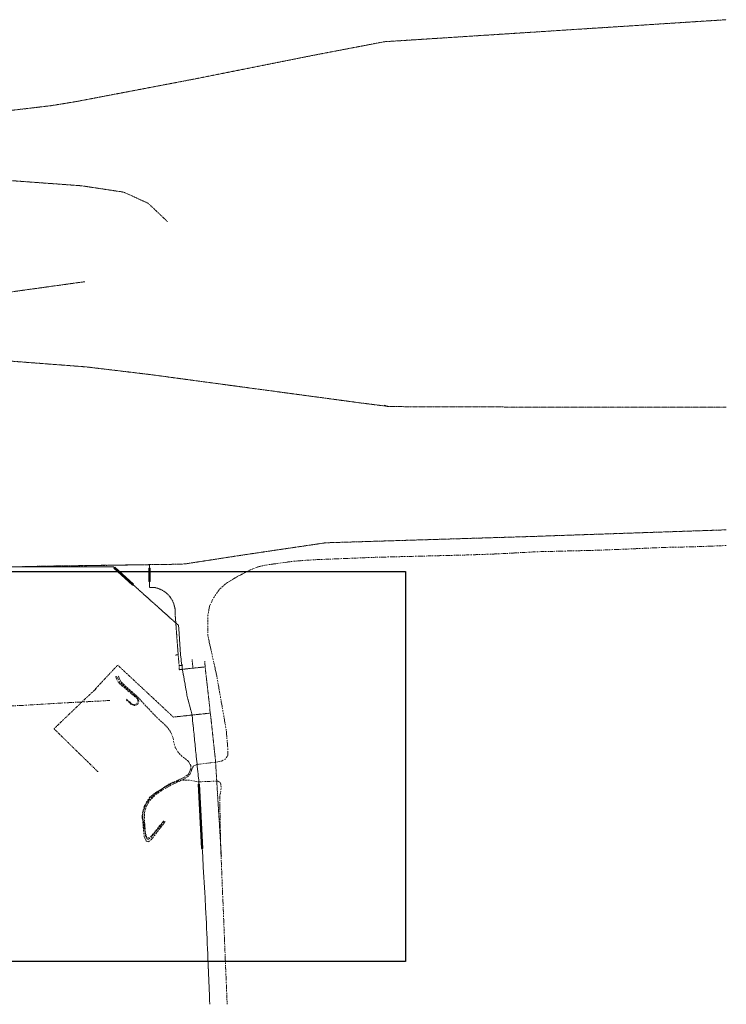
# Model space of a CAD drawing. Header units: metres. Extents: x 69597 to 70599, y 408433 to 409433.
# Tile 24 of 26: x 70265 to 70597, y 408433 to 408896. Entities that reach past the tile are written whole.
import ezdxf

# ---------------------------------------------------------------- set-up
doc = ezdxf.new("R2010")
doc.units = ezdxf.units.M
doc.header["$LTSCALE"] = 0.1
for name, pattern in [('Laagspanning', [5, 3, -1, 0, -1]), ('Middenspanning', [12, 7, -2.5, 0, -2.5]), ('Telecom', [12.5, 5, -2.5, 0, -2.5, 0, -2.5]), ('Waterleiding', [24, 20, -1, 2, -1])]:
    doc.linetypes.add(name, pattern=pattern)
for name, color, linetype, lineweight in [('kl-bs-datatransport - RWS Zeeland', 84, 'Telecom', 13), ('kl-bs-elektriciteit ls - RWS Zeeland', 13, 'Laagspanning', 13), ('kl-bs-elektriciteit ms - DNWG Infra B.V.', 20, 'Middenspanning', 13), ('kl-bs-overig - RWS Zeeland', 211, 'Continuous', 13), ('kl-bs-overig - RWS Zeeland - mantelbuis', 7, 'Continuous', 13), ('kl-bs-waterleiding - Brabant Water', 170, 'Waterleiding', 13), ('kl-bs-waterleiding - Brabant Water - mantelbuis', 7, 'Continuous', 13)]:
    doc.layers.add(name, color=color, linetype=linetype, lineweight=lineweight)

msp = doc.modelspace()

# ---------------------------------------------------------------- linework, layer by layer
msp.add_lwpolyline([(70446.3, 408453.17), (70161.18, 408453.17), (70161.18, 408636.54), (70446.3, 408636.54)], close=True)
at = {"layer": 'kl-bs-datatransport - RWS Zeeland', "flags": 128}
msp.add_lwpolyline([(70211.11, 408767.61), (70215.39, 408767.75), (70216.11, 408767.68), (70217.18, 408736.82), (70217.18, 408734.75), (70213.75, 408734.61), (70213.68, 408734.54), (70214.89, 408696.68), (70214.82, 408695.75), (70213.68, 408695.61), (70209.18, 408695.46), (70206.61, 408695.39), (70206.96, 408686.68), (70206.96, 408686.68), (70207.68, 408662.96), (70207.82, 408660.11), (70209.04, 408636.96), (70211.61, 408637.04), (70240.32, 408638.18), (70244.89, 408638.32), (70264.04, 408638.68), (70325.96, 408639.68), (70325.94, 408638.04), (70325.94, 408631.83), (70326.04, 408628.96), (70328.18, 408628.96), (70330.04, 408628.54), (70331.75, 408627.82), (70333.82, 408626.46), (70335.82, 408624.32), (70336.82, 408622.68), (70337.39, 408621.32), (70337.96, 408618.89), (70338.04, 408616.32), (70339.46, 408597.32), (70338.18, 408597.18)], dxfattribs=at)
at = {"layer": 'kl-bs-elektriciteit ls - RWS Zeeland', "flags": 128}
for points in [[(70186.18, 408816.75), (70186.25, 408813.89), (70186.32, 408813.68), (70208.68, 408814.46), (70209.39, 408814.46), (70209.46, 408814.54), (70209.46, 408817.39), (70209.39, 408821.11), (70208.61, 408850.46), (70208.68, 408850.54), (70213.54, 408850.61), (70217.32, 408850.46), (70229.68, 408850.04), (70234.89, 408849.89), (70235.61, 408849.82), (70236.18, 408849.11), (70236.82, 408849.32), (70241.25, 408850.75), (70254.25, 408852.39), (70279.61, 408855.39), (70291.46, 408857.32), (70347.61, 408868.04), (70396.61, 408877.82), (70404.54, 408879.39), (70436.32, 408885.46), (70596.96, 408895.82)], [(70334.32, 408800.89), (70334.32, 408801.04), (70325.32, 408809.54), (70313.89, 408814.75), (70294.11, 408817.75), (70259.04, 408820.32), (70253.11, 408820.75), (70241.96, 408821.39), (70237.46, 408822.11), (70230.54, 408821.89), (70220.82, 408821.54), (70218.25, 408821.46), (70209.39, 408821.11), (70203.25, 408821.11), (70200.18, 408821.04), (70198.75, 408817.96), (70198.46, 408821.75)], [(70211.11, 408767.61), (70216.18, 408767.68), (70222.25, 408766.96), (70230.39, 408766.04), (70232.32, 408765.82), (70237.75, 408765.11), (70238.68, 408765.11), (70240.82, 408765.32), (70243.61, 408765.61), (70250.89, 408766.54), (70261.61, 408767.96), (70295.61, 408772.68)], [(70596.96, 408713.75), (70522.82, 408713.68), (70438.32, 408713.96), (70438.32, 408713.96), (70437.11, 408714.18), (70424.75, 408715.75), (70326.18, 408729.04), (70296.39, 408732.61), (70257.39, 408735.61), (70239.75, 408737.32), (70233.25, 408736.61), (70231.32, 408736.39), (70223.25, 408735.39), (70217.18, 408734.75), (70217.18, 408734.75), (70213.75, 408734.61), (70213.68, 408734.54), (70214.89, 408696.68), (70214.82, 408695.75), (70213.68, 408695.61), (70209.18, 408695.46), (70206.68, 408695.39), (70199.89, 408695.18), (70198.61, 408732.54), (70097.04, 408729.39), (69927.89, 408723.96), (69928.96, 408688.04), (69914.82, 408687.61), (69913.75, 408719.61), (69904.82, 408719.46)], [(70438.32, 408713.96), (70436.18, 408714.61), (70436.18, 408714.61)], [(70326.04, 408639.68), (70340.32, 408639.89), (70342.75, 408640.04), (70370.11, 408644.25), (70386.54, 408646.68), (70408.75, 408649.96), (70509.54, 408653.04), (70512.68, 408653.18), (70596.96, 408656.04)], [(70326.04, 408639.68), (70280.46, 408639.04), (70269.75, 408638.82), (70264.04, 408638.68)], [(70326.04, 408639.68), (70325.94, 408638.04), (70325.94, 408631.83), (70326.04, 408628.96), (70328.18, 408628.96), (70328.61, 408628.89), (70330.18, 408628.46), (70330.46, 408628.32), (70331.96, 408627.68), (70332.39, 408627.39), (70333.89, 408626.39), (70334.18, 408626.11), (70335.68, 408624.54), (70335.82, 408624.25), (70336.54, 408623.18), (70336.89, 408622.46), (70337.61, 408620.61), (70337.96, 408618.89), (70338.04, 408616.32), (70338.39, 408611.54), (70339.46, 408597.25)], [(70339.46, 408597.25), (70338.18, 408597.18)], [(70339.46, 408597.25), (70339.89, 408592.25)], [(70346.39, 408591.04), (70345.96, 408595.11), (70346.04, 408595.11)], [(70352.11, 408591.61), (70351.96, 408594.32)], [(70300.54, 408581.04), (70300.54, 408581.25), (70311.04, 408592.46), (70337.18, 408568.04), (70354.46, 408569.89)], [(70339.89, 408592.25), (70341.39, 408592.39), (70341.54, 408592.46), (70341.68, 408592.46)], [(70339.89, 408592.25), (70339.96, 408590.39), (70340.04, 408590.32), (70346.39, 408591.04)], [(70352.11, 408591.61), (70346.39, 408591.04)], [(70352.11, 408591.61), (70354.25, 408572.82), (70354.46, 408569.96), (70354.46, 408569.89)], [(70300.54, 408581.04), (70295.46, 408576.32), (70281.25, 408562.68), (70281.18, 408562.46), (70301.61, 408542.46), (70301.82, 408542.46)], [(70300.54, 408581.04), (70300.75, 408580.89)], [(70354.46, 408569.89), (70354.61, 408569.54), (70355.04, 408565.61), (70356.96, 408547.82), (70359.75, 408502.61)]]:
    msp.add_lwpolyline(points, dxfattribs=at)
at = {"layer": 'kl-bs-elektriciteit ms - DNWG Infra B.V.', "flags": 128}
for points in [[(70596.96, 408648.68), (70588.61, 408648.32), (70579.96, 408648.04), (70568.96, 408647.82), (70542.61, 408646.68), (70536.68, 408646.46), (70508.04, 408645.75), (70493.61, 408644.96), (70487.89, 408644.68), (70475.82, 408644.25), (70431.18, 408643.11), (70404.96, 408642.04), (70402.04, 408641.89), (70393.82, 408641.32), (70380.39, 408639.46), (70377.54, 408638.75), (70377.18, 408638.68), (70374.25, 408637.54), (70373.61, 408637.32), (70371.39, 408636.25), (70366.54, 408633.68), (70362.11, 408630.96), (70358.89, 408628.11), (70358.68, 408627.89), (70356.32, 408624.46), (70356.18, 408624.32), (70354.11, 408620.11), (70353.54, 408616.39), (70353.46, 408615.89), (70353.46, 408606.04), (70357.25, 408588.89), (70357.61, 408587.18), (70361.89, 408562.75), (70362.04, 408561.89), (70362.68, 408554.32), (70362.75, 408553.46), (70362.75, 408549.89), (70361.46, 408548.18), (70360.11, 408547.54), (70359.61, 408547.32), (70358.54, 408547.11), (70356.89, 408546.82), (70348.25, 408545.75), (70346.82, 408545.18), (70346.11, 408544.25), (70345.96, 408543.96), (70345.75, 408542.89), (70344.89, 408541.04), (70343.75, 408539.89), (70343.54, 408539.68), (70342.46, 408539.04), (70342.18, 408538.89), (70340.25, 408538.32), (70339.32, 408538.04), (70336.18, 408536.75), (70331.11, 408533.82), (70330.46, 408533.54), (70329.75, 408533.04), (70328.04, 408531.96), (70327.61, 408531.61), (70326.18, 408530.39), (70324.39, 408527.89), (70323.25, 408525.54), (70322.75, 408523.11), (70322.54, 408520.96), (70322.54, 408520.11), (70322.75, 408520.04), (70322.96, 408519.96), (70323.96, 408513.32), (70324.18, 408511.68), (70324.25, 408511.61), (70325.18, 408510.54), (70326.75, 408511.18), (70327.46, 408512.32), (70328.32, 408513.39), (70332.89, 408519.18)], [(70309.96, 408587.11), (70311.46, 408584.11), (70311.61, 408583.96), (70320.18, 408576.75), (70320.32, 408576.54), (70320.54, 408575.68), (70320.54, 408575.32), (70320.04, 408574.32), (70319.89, 408574.25), (70318.82, 408573.89), (70318.61, 408573.89), (70317.32, 408574.54), (70317.18, 408574.68), (70315.25, 408576.39)], [(70310.54, 408587.32), (70311.96, 408584.39), (70312.11, 408584.25), (70320.39, 408576.96), (70320.61, 408576.68), (70321.04, 408575.46), (70321.04, 408575.25), (70320.39, 408574.04), (70320.25, 408573.96), (70319.04, 408573.54), (70318.75, 408573.54), (70317.25, 408574.18), (70317.11, 408574.32), (70315.11, 408576.11)], [(70333.32, 408518.96), (70333.25, 408518.75), (70326.96, 408510.54), (70325.46, 408509.46), (70325.25, 408509.46), (70324.46, 408509.75), (70323.68, 408511.46), (70323.54, 408511.75), (70323.39, 408512.89), (70323.18, 408514.46), (70322.75, 408520.11), (70323.04, 408523.39), (70324.04, 408526.54), (70325.75, 408529.11), (70325.89, 408529.32), (70327.96, 408531.39), (70328.46, 408531.82), (70331.18, 408533.68), (70333.11, 408535.25), (70335.11, 408536.54), (70341.96, 408539.54), (70342.46, 408539.82), (70344.32, 408541.25), (70345.32, 408543.54), (70345.32, 408545.32), (70345.25, 408545.46), (70344.25, 408547.25), (70344.11, 408547.39), (70341.96, 408549.04), (70340.75, 408550.11), (70339.11, 408551.89), (70338.96, 408552.18), (70338.11, 408553.68), (70338.04, 408553.96), (70337.46, 408555.96), (70337.32, 408556.75), (70337.11, 408558.11), (70336.96, 408558.46), (70336.11, 408560.46), (70335.61, 408561.39), (70334.75, 408562.75), (70334.54, 408562.96), (70332.75, 408564.89), (70331.04, 408566.32), (70329.46, 408567.82), (70323.68, 408573.89), (70321.96, 408575.82), (70320.61, 408577.32), (70312.46, 408584.68), (70311.25, 408587.46)], [(70307.32, 408575.82), (70285.39, 408574.68), (70266.61, 408573.54), (70254.75, 408573.04), (70252.75, 408572.89), (70233.68, 408571.75), (70221.82, 408571.18), (70218.82, 408570.96), (70203.82, 408570.18), (70200.82, 408569.96), (70191.82, 408569.54), (70188.82, 408569.32), (70179.89, 408568.89), (70176.89, 408568.68), (70170.96, 408568.46), (70168.96, 408568.32), (70159.04, 408567.68), (70154.68, 408567.46), (70144.61, 408566.96), (70141.68, 408566.75), (70131.82, 408566.18)], [(70332.61, 408519.32), (70332.54, 408519.18), (70326.25, 408511.39), (70326.11, 408511.32), (70324.82, 408511.32), (70324.11, 408513.39), (70323.61, 408519.46), (70323.61, 408523.04), (70323.68, 408523.32), (70324.46, 408525.96), (70324.61, 408526.25), (70325.89, 408528.61), (70326.04, 408528.75), (70328.75, 408531.54), (70328.96, 408531.68), (70332.11, 408533.75), (70332.75, 408534.11), (70336.04, 408535.96), (70337.32, 408536.61), (70339.18, 408537.54), (70339.89, 408537.82), (70341.32, 408538.32), (70344.46, 408538.39), (70344.89, 408538.32), (70348.75, 408537.61), (70356.18, 408537.89), (70358.18, 408537.89), (70358.75, 408537.68), (70358.89, 408537.54), (70359.25, 408537.11), (70359.68, 408535.25), (70359.68, 408534.61), (70359.25, 408532.11), (70358.96, 408530.82), (70359.39, 408507.96), (70362.46, 408433.04)]]:
    msp.add_lwpolyline(points, dxfattribs=at)
at = {"layer": 'kl-bs-overig - RWS Zeeland', "flags": 128}
msp.add_lwpolyline([(70325.94, 408638.04), (70325.94, 408631.83)], dxfattribs=at)
at = {"layer": 'kl-bs-overig - RWS Zeeland - mantelbuis'}
for p, q in [((70325.64, 408631.83), (70325.64, 408638.04)), ((70325.64, 408638.04), (70325.94, 408638.04)), ((70326.24, 408638.04), (70325.94, 408638.04)), ((70326.24, 408631.83), (70326.24, 408638.04)), ((70325.64, 408631.83), (70325.94, 408631.83)), ((70326.24, 408631.83), (70325.94, 408631.83))]:
    msp.add_line(p, q, dxfattribs=at)
at = {"layer": 'kl-bs-waterleiding - Brabant Water', "flags": 128}
msp.add_lwpolyline([(70153.04, 408629.04), (70153.18, 408625.89), (70153.25, 408625.82), (70171.46, 408626.46), (70171.46, 408630.54), (70171.46, 408631.96), (70171.32, 408633.18), (70171.39, 408635.04), (70172.32, 408635.96), (70172.39, 408636.04), (70199.82, 408636.04), (70209.61, 408636.04), (70217.89, 408636.39), (70241.75, 408638.54), (70242.61, 408638.61), (70309.11, 408638.68), (70309.46, 408638.25), (70318.25, 408630.25), (70339.54, 408611.18), (70339.61, 408611.04), (70340.39, 408599.46), (70340.61, 408597.18), (70341.25, 408591.46), (70343.68, 408577.75), (70345.96, 408569.04), (70349.11, 408538.18), (70349.18, 408536.46), (70350.75, 408506.32), (70352.61, 408473.82), (70354.32, 408433.04)], dxfattribs=at)
at = {"layer": 'kl-bs-waterleiding - Brabant Water - mantelbuis'}
for p, q in [((70309.26, 408638.03), (70309.46, 408638.25)), ((70318.05, 408630.03), (70309.26, 408638.03)), ((70309.67, 408638.47), (70309.46, 408638.25)), ((70318.45, 408630.47), (70309.67, 408638.47)), ((70318.05, 408630.03), (70318.25, 408630.25)), ((70318.45, 408630.47), (70318.25, 408630.25)), ((70348.88, 408536.45), (70349.18, 408536.46)), ((70350.45, 408506.31), (70348.88, 408536.45)), ((70349.48, 408536.48), (70349.18, 408536.46)), ((70351.05, 408506.34), (70349.48, 408536.48)), ((70350.45, 408506.31), (70350.75, 408506.32)), ((70351.05, 408506.34), (70350.75, 408506.32))]:
    msp.add_line(p, q, dxfattribs=at)

doc.saveas('drawing.dxf')
